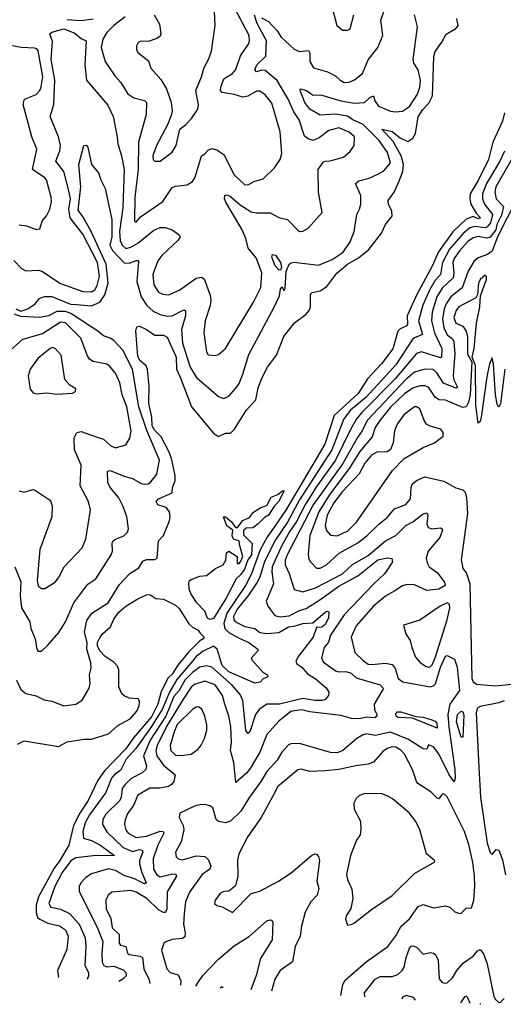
# Model space of a CAD drawing. Extents: x 1245432 to 1420865, y 606325 to 671314.
# Tile 148 of 256: x 1338578 to 1341390, y 611749 to 617477. Entities that reach past the tile are written whole.
import ezdxf

# ---------------------------------------------------------------- set-up
doc = ezdxf.new("R2010")
doc.units = 0

msp = doc.modelspace()

# ---------------------------------------------------------------- linework, layer by layer
at = {"layer": '0CON20XD'}
for points in [[(1339985, 617489.1), (1340025, 617466.6), (1340075, 617412.9), (1340098.1, 617375), (1340175, 617305.4), (1340205, 617291.8), (1340257.3, 617297.3), (1340265, 617282.5), (1340264.8, 617234.8), (1340286.6, 617196.6), (1340368, 617175), (1340415, 617150.4), (1340441.1, 617125), (1340465, 617112.7), (1340495, 617113.1), (1340525, 617127.1), (1340571.8, 617165), (1340605, 617244.2), (1340660, 617315), (1340690.6, 617385), (1340677.7, 617475), (1340721.7, 617598.3)], [(1339191.5, 617495), (1339125, 617443.4), (1339085, 617403.8), (1339062.6, 617365), (1339052.9, 617315), (1339075.4, 617235), (1339131.8, 617151.8), (1339164.7, 617114.7), (1339206.7, 617046.7), (1339242.9, 617022.9), (1339305, 617007.8), (1339315.4, 616995), (1339314.7, 616925), (1339268.4, 616765), (1339266.7, 616605), (1339248.3, 616445), (1339246.4, 616306.4), (1339255, 616298.8), (1339280, 616330), (1339410.8, 616419.1), (1339465, 616500.5), (1339485, 616509.5), (1339552.7, 616517.3), (1339584, 616536), (1339598.8, 616561.2), (1339634.6, 616685), (1339655, 616696.7), (1339675, 616718.5), (1339695, 616727.7), (1339725, 616721.1), (1339765, 616692.7), (1339824.6, 616575), (1339885, 616519.4), (1339905, 616517.1), (1339945, 616537.1), (1339995, 616551.9), (1340060.6, 616615), (1340092.2, 616665), (1340101.7, 616698.3), (1340092.9, 616825), (1340045, 616991.5), (1340005, 617040.4), (1339975, 617060.8), (1339955, 617061.5), (1339905, 617032.4), (1339875, 617026.2), (1339825, 617042.3), (1339755, 617054.7), (1339746.5, 617065), (1339747.5, 617085), (1339765.8, 617134.2), (1339815.4, 617165), (1339835, 617188.6), (1339863, 617267), (1339908.8, 617335), (1339914.7, 617355.3), (1339913.1, 617385), (1339825, 617549.6)], [(1339364.1, 616654.1), (1339395, 616654.5), (1339465, 616706.5), (1339489.1, 616745), (1339509.2, 616840.8), (1339545, 616868), (1339577, 616903), (1339615, 616957.5), (1339618.1, 616981.9), (1339603.1, 617065), (1339636.4, 617145), (1339650.4, 617199.6), (1339676.9, 617245), (1339693.6, 617295), (1339715.4, 617444.6), (1339710.5, 617525)], [(1340395.5, 617545.5), (1340423.4, 617443.4), (1340455, 617416.7), (1340485, 617416.7), (1340500, 617425), (1340521.4, 617505)], [(1338545, 616077.1), (1338589.2, 616029.2), (1338615, 616016.4), (1338685, 616020.4), (1338706.2, 616015), (1338815, 615942.2), (1338945, 615895.8), (1338995, 615893.3), (1339015, 615906), (1339028.8, 615931.2), (1339042, 615985), (1339031.3, 616065), (1338945, 616229.2), (1338871.3, 616325), (1338864.8, 616375), (1338873, 616435), (1338866.2, 616475), (1338834.4, 616595), (1338789.1, 616655), (1338811.1, 616715), (1338814.7, 616745), (1338803.1, 616795), (1338755.4, 616915), (1338776.2, 616985), (1338782.7, 617125), (1338761.6, 617245), (1338769.7, 617349.7), (1338753.6, 617395), (1338765.6, 617405), (1338835, 617424.8), (1338899.3, 617399.3), (1338935, 617367.6), (1338965.3, 617355.3), (1338956.6, 617215), (1338965.9, 617125.9), (1339091, 616981), (1339122.1, 616915), (1339146, 616795), (1339148.2, 616755), (1339170.6, 616685), (1339185.7, 616605), (1339177.9, 616385), (1339158.8, 616245), (1339163.1, 616193.1), (1339173.5, 616165), (1339195, 616147), (1339225, 616154.3), (1339265, 616178), (1339357.5, 616252.5), (1339395, 616268.2), (1339425, 616268.2), (1339465.4, 616255.4), (1339506.4, 616226.4), (1339511.9, 616215), (1339500, 616195), (1339404.6, 616105), (1339382, 616075), (1339352.2, 615995), (1339359.3, 615935), (1339385, 615892.5), (1339410.9, 615880.9), (1339445, 615877.3), (1339509.4, 615905), (1339605, 615973.2), (1339635, 615979.1), (1339650.4, 615970.4), (1339685.4, 615875), (1339690.4, 615845), (1339686.7, 615815), (1339656.2, 615725), (1339649.2, 615655), (1339665.4, 615545.4), (1339675, 615527.5), (1339715, 615523.3), (1339735, 615528.9), (1339775, 615564.4), (1339938.7, 615835), (1339980.8, 615919.2), (1339987.1, 616005), (1339952.5, 616092.5), (1339907.4, 616147.4), (1339894.2, 616205), (1339872.6, 616255), (1339776.5, 616415), (1339769.2, 616435), (1339772, 616455), (1339785, 616458.9), (1339805, 616449.6), (1339861, 616401), (1339925, 616359.5), (1339955.9, 616354.1), (1340034.6, 616354.6), (1340085, 616326.5), (1340135, 616314.5), (1340195, 616252.9), (1340205.6, 616245.6), (1340225, 616246.7), (1340255.8, 616265), (1340338, 616355), (1340315.6, 616475), (1340313.1, 616605), (1340342.3, 616647.7), (1340355, 616654.4), (1340384.4, 616655.6), (1340461.8, 616678.2), (1340500, 616710), (1340523.6, 616745), (1340524.5, 616795), (1340495, 616822.3), (1340435, 616847.9), (1340375, 616832.3), (1340319.1, 616790.9), (1340285.4, 616774.6), (1340255, 616783.6), (1340235, 616799.4), (1340203.2, 616895), (1340171.7, 616941.7), (1340139.2, 617015), (1340075, 617124.6), (1340005, 617182.4), (1339985, 617184.3), (1339955, 617173.8), (1339945.6, 617185), (1339957.1, 617215), (1340009.3, 617265), (1340013, 617355), (1339959.7, 617455), (1339943.3, 617503.3)], [(1338555, 615795.7), (1338585, 615781.9), (1338625.3, 615794.7), (1338668, 615825), (1338694.5, 615855.5), (1338722.1, 615867.9), (1338765, 615866.2), (1338872.9, 615822.9), (1338910.6, 615820.6), (1338995, 615813.5), (1339045, 615833.9), (1339073.9, 615876.1), (1339092.3, 615945), (1339080.8, 616055), (1338993.8, 616245), (1338948.4, 616328.4), (1338918.8, 616368.8), (1338934.1, 616505), (1338921.9, 616635), (1338951.2, 616745), (1338965, 616746.7), (1338974, 616735), (1338995.7, 616635), (1339036.4, 616586.4), (1339049.4, 616545), (1339075.5, 616495), (1339113.9, 616315), (1339113.6, 616276.4), (1339115, 616213.8), (1339101.9, 616165), (1339117.9, 616135), (1339185, 616063), (1339215, 616061.1), (1339256.1, 616076.1), (1339266.1, 616076.1), (1339269.7, 616069.7), (1339258.7, 615955), (1339285.2, 615865), (1339316.8, 615815), (1339355, 615781.4), (1339395, 615762.2), (1339435, 615752.5), (1339465, 615755.3), (1339525, 615786.2), (1339535, 615788.5), (1339542.7, 615782.7), (1339542.8, 615755), (1339518.4, 615675), (1339524.7, 615595), (1339569.5, 615455), (1339605.6, 615395.6), (1339735, 615284.4), (1339765, 615272.7), (1339795, 615287.5), (1339835, 615333.2), (1339855, 615361.8), (1339876, 615415), (1339910.4, 615529.6), (1340058.7, 615805), (1340088.9, 615871.1), (1340095, 615912.5), (1340105, 615922.5), (1340115, 615900), (1340122.5, 615915), (1340127.1, 616012.9), (1340145.4, 616054.6), (1340156.2, 616063.8), (1340175, 616066.8), (1340315, 616049.1), (1340395, 616082.7), (1340458.5, 616125), (1340499.7, 616185), (1340524, 616245), (1340537.9, 616345), (1340554.5, 616375), (1340562.3, 616405), (1340562.1, 616455), (1340531.1, 616525), (1340550.3, 616539.7), (1340610, 616555), (1340661.1, 616578.9), (1340695, 616598.1), (1340734.5, 616645.5), (1340717.9, 616705), (1340668.8, 616775), (1340575, 616867), (1340514.7, 616894.7), (1340485, 616916.7), (1340415, 616928), (1340325, 616922.7), (1340265, 616957.2), (1340236.4, 616995), (1340208.9, 617065), (1340211.2, 617075), (1340246.4, 617066.4), (1340280.4, 617040.4), (1340335, 617038.2), (1340444.8, 617004.8), (1340525, 616992.3), (1340583.1, 616995), (1340615, 617024), (1340635, 617033.8), (1340643.9, 617005), (1340665, 616974.7), (1340735, 616945.4), (1340765, 616940.5), (1340805, 616944.5), (1340845, 616972.7), (1340892.2, 617045), (1340905.3, 617085), (1340908.6, 617125), (1340894.6, 617185), (1340870.6, 617225), (1340866.5, 617245), (1340891.2, 617435), (1340874.5, 617505)], [(1338559.5, 613635), (1338585, 613581.5), (1338615, 613557.5), (1338675, 613544.4), (1338720.3, 613520.3), (1338765, 613511.9), (1338835, 613485.7), (1338905, 613494.4), (1338941.1, 613518.9), (1338981.7, 613588.3), (1338987.8, 613615), (1338984.4, 613665), (1338993.3, 613705), (1338992.5, 613735), (1338969.7, 613815), (1338970.4, 613855), (1338955.9, 613915), (1338968, 613982), (1338997.5, 614025), (1339092.8, 614085), (1339159.2, 614190.8), (1339218.2, 614255), (1339271.3, 614288.7), (1339295, 614327.3), (1339315, 614336.2), (1339363.3, 614336.7), (1339377.3, 614345), (1339385.4, 614444.6), (1339415, 614476.7), (1339448.7, 614561.3), (1339454.3, 614585), (1339450, 614615), (1339429.2, 614639.2), (1339382.1, 614655), (1339371.9, 614675), (1339385, 614689.1), (1339464.2, 614725), (1339466.5, 614755), (1339483, 614795), (1339483.1, 614825), (1339460.2, 614925), (1339444.9, 614965), (1339401.2, 615051.1), (1339365, 615086.8), (1339349.4, 615115), (1339346.9, 615165), (1339329.8, 615245), (1339331.1, 615345), (1339322.4, 615442.4), (1339314, 615464), (1339277.5, 615495), (1339265, 615519.4), (1339253.6, 615666.4), (1339258.8, 615691.2), (1339275, 615693.6), (1339315, 615675.4), (1339365, 615641.3), (1339415, 615641.4), (1339435, 615630.4), (1339487.3, 615515), (1339490.6, 615445), (1339511.5, 615398.5), (1339576.9, 615225), (1339705, 615072.9), (1339735, 615052.2), (1339775, 615071.4), (1339805, 615072.5), (1339828.2, 615095), (1339895, 615203.6), (1339951.5, 615265), (1339964.6, 615335), (1339987.8, 615395), (1340019.5, 615455), (1340070.9, 615525), (1340113.5, 615635), (1340176.6, 615713.4), (1340244.6, 615765), (1340262, 615785), (1340269.3, 615805), (1340268.6, 615881.4), (1340280, 615890), (1340325, 615899.1), (1340365, 615925.3), (1340422.9, 616002.9), (1340485, 616056.1), (1340548.3, 616091.7), (1340609, 616141), (1340682.9, 616235), (1340705.6, 616285), (1340743.3, 616335), (1340742.8, 616362.8), (1340722.9, 616405), (1340721.1, 616425), (1340755.2, 616474.8), (1340782.4, 616535), (1340807, 616595), (1340810.9, 616635), (1340796.2, 616686.2), (1340749.7, 616769.7), (1340685, 616840), (1340745, 616826.2), (1340791.1, 616791.1), (1340835, 616769.5), (1340865, 616788.2), (1340880.5, 616815), (1340895, 616911.5), (1340922.9, 616955), (1340958.2, 616991.8), (1340978.7, 617035), (1340982.1, 617145), (1340986.4, 617263.6), (1340995, 617292.9), (1341033.7, 617346.4), (1341057.6, 617392.4), (1341115, 617426.2), (1341128.3, 617441.7), (1341120.6, 617485)], [(1338855, 617479.1), (1338936.7, 617473.3), (1339005, 617483.3)], [(1339360.9, 617505), (1339390.6, 617450.6), (1339399.4, 617395), (1339395, 617381.2), (1339375, 617367.5), (1339325, 617351.2), (1339285, 617352), (1339267.5, 617345), (1339256.7, 617325), (1339256.7, 617305), (1339265, 617287.5), (1339327.4, 617237.4), (1339340, 617195), (1339399.5, 617129.5), (1339432.9, 617075), (1339460, 616995), (1339464.3, 616945), (1339459.4, 616920.6), (1339437.1, 616865), (1339374.1, 616745), (1339353.4, 616685), (1339353.8, 616665), (1339364.1, 616654.1)], [(1338575, 616283.6), (1338618, 616278), (1338675, 616256.7), (1338695, 616260), (1338709.2, 616305), (1338733.9, 616336.1), (1338753.3, 616375), (1338762.4, 616417.6), (1338760.9, 616445), (1338734.2, 616545), (1338725, 616557.5), (1338652.2, 616605), (1338678.9, 616725), (1338649.6, 616795), (1338599.2, 616985), (1338605.5, 617014.5), (1338675, 617043.1), (1338695, 617065.8), (1338703.4, 617086.6), (1338712.9, 617145), (1338685.9, 617295.9), (1338678.3, 617308.3), (1338665, 617312.7), (1338586.3, 617316.4), (1338484.1, 617335.9)], [(1341397.2, 616935), (1341385, 616886.5), (1341328.9, 616765), (1341303.6, 616665), (1341245, 616541.4), (1341198.7, 616465), (1341195.2, 616435), (1341202.4, 616405), (1341232.5, 616352.5), (1341257.8, 616325), (1341245, 616319.5), (1341215, 616331.7), (1341175, 616317.6), (1341097, 616243), (1341013, 616127), (1340977, 616043), (1340885, 615874.7), (1340831.5, 615755), (1340833.2, 615705), (1340825.5, 615695), (1340790.5, 615679.5), (1340778.1, 615665), (1340747.2, 615562.8), (1340681.4, 615475), (1340601.2, 615388.8), (1340546.7, 615303.3), (1340406.3, 615175), (1340351.9, 615008.1), (1340125.1, 614624.9), (1340044.2, 614505.8), (1340018.9, 614471.1), (1339977.2, 614392.8), (1339926.5, 614253.5), (1339890.5, 614185), (1339783.3, 614025), (1339765.9, 613965), (1339771.7, 613935), (1339795, 613912.9), (1339855, 613878.6), (1339911.4, 613855), (1339963.8, 613815), (1339963.8, 613805), (1339926.2, 613765), (1339927.1, 613755), (1339995, 613680), (1340020, 613665), (1340022, 613655), (1339995, 613643.3), (1339977.2, 613622.8), (1339945, 613617.8), (1339795, 613684.3), (1339755, 613720.8), (1339727.2, 613815), (1339705, 613832.9), (1339645, 613804.5), (1339605, 613772.3), (1339583, 613745), (1339491.9, 613638.1), (1339448.7, 613565), (1339406, 613464), (1339340.1, 613359.9), (1339252.8, 613237.2), (1339197.4, 613175), (1339165, 613108.8), (1339132.3, 613087.7), (1339111.9, 613065), (1339078.9, 612981.1), (1338985, 612850.9), (1338959.5, 612805), (1338944.8, 612755), (1338949.2, 612715), (1338995, 612702), (1339045, 612676.7), (1339130, 612615), (1339005, 612613.3), (1338905, 612601.4), (1338875, 612583.8), (1338824.8, 612515), (1338783.3, 612435), (1338746.9, 612335), (1338759.2, 612315), (1338815, 612302.4), (1338868.3, 612278.3), (1338923.3, 612215), (1338959.3, 612135), (1338963.7, 612086.4), (1338958.1, 611975), (1338979.3, 611935), (1338979.1, 611915), (1338971.4, 611894.2)], [(1341518.2, 616801.8), (1341346.1, 616505), (1341341, 616475), (1341348.3, 616435), (1341390.7, 616390.7), (1341379.4, 616339.4)], [(1341396.8, 616713.2), (1341370.2, 616655), (1341292.3, 616525), (1341269.6, 616465), (1341270.4, 616435), (1341281.5, 616405), (1341328.4, 616345), (1341315.5, 616295), (1341297.5, 616272.5), (1341285, 616267.1), (1341225, 616275.1), (1341195, 616266.2), (1341155, 616231.5), (1341077.4, 616142.6), (1341036.7, 616065), (1341024.8, 615995), (1340992.4, 615957.6), (1340962.5, 615907.5), (1340922.9, 615817.1), (1340897.2, 615725), (1340920.4, 615645), (1340875, 615626.7), (1340861.2, 615615), (1340765, 615469), (1340706.8, 615405), (1340590.9, 615279.1), (1340502.1, 615205), (1340463.3, 615155), (1340393.4, 614975), (1340205.6, 614685), (1340135.1, 614554.9), (1340065, 614452.3), (1340002.4, 614325), (1339974.5, 614235), (1339958.2, 614201.8), (1339909.7, 614130.3), (1339842, 614048)], [(1341469.5, 616435), (1341357.6, 616215), (1341325, 616130.3), (1341299.3, 616110.7), (1341245, 616092.3), (1341219.8, 616070.2), (1341186.1, 616013.9), (1341151.6, 615918.4), (1341085.6, 615864.4), (1341058.5, 615825), (1341047, 615795), (1341037, 615735), (1341044.5, 615685), (1341064.9, 615644.9), (1341095, 615620.9), (1341103.6, 615603.6), (1341108.6, 615535), (1341098.3, 615405), (1341102.7, 615382.7), (1341125, 615340), (1341115, 615334.7), (1341042.2, 615362.2), (1341003.4, 615423.5), (1340981.9, 615441.9), (1340935, 615445.2), (1340875, 615426.1), (1340825, 615386.7), (1340597.9, 615145), (1340570, 615085), (1340542.7, 615047.3), (1340456.4, 614895), (1340285.4, 614654.6), (1340133.8, 614365), (1340122.5, 614332.5), (1340121.4, 614305), (1340145.6, 614255.6), (1340175, 614162.9), (1340225, 614148.4), (1340298.6, 614171.4)], [(1341379.4, 616339.4), (1341352.2, 616285), (1341346.7, 616255), (1341315, 616213.1), (1341295, 616207.3), (1341245, 616216.5), (1341215, 616208.3), (1341185, 616187.3), (1341135, 616132.6), (1341105, 616088.9), (1341096.9, 616065), (1341103.3, 616005), (1341099.8, 615975), (1341035, 615915.8), (1341004.5, 615865), (1340976.9, 615775), (1340973.3, 615725), (1340990.7, 615655), (1341032.2, 615565), (1341031.1, 615515), (1341025, 615511.1), (1340915, 615544.8), (1340885, 615535.2), (1340762.1, 615387.9), (1340567.6, 615192.4), (1340537.7, 615155), (1340500.5, 615089.5), (1340415.2, 614915), (1340302.5, 614757.5), (1340240.7, 614659.3), (1340186.5, 614555), (1340148.7, 614501.3), (1340100.5, 614415), (1340046.6, 614295), (1340044.8, 614264.8), (1340054.2, 614195), (1340011.5, 614095), (1340021.6, 614065), (1340061.7, 614011.7), (1340092.9, 614002.9), (1340145, 614008.4), (1340205, 614039.7), (1340245, 614052.5), (1340323, 614103), (1340435, 614181.6), (1340545, 614241.4), (1340660.7, 614335), (1340715, 614347.2), (1340743, 614343), (1340746.8, 614323.2), (1340702.1, 614255), (1340635, 614194.1), (1340465, 614014.6), (1340385, 613896.4), (1340374.4, 613855.6), (1340349.7, 613825), (1340332.9, 613765), (1340342.2, 613742.2), (1340415, 613689.7), (1340435, 613684.3), (1340475, 613686.1), (1340505, 613676.3), (1340535, 613649.1), (1340675, 613607.9), (1340693.3, 613586.7), (1340685, 613571.2), (1340640, 613495), (1340641.7, 613465), (1340655.5, 613435), (1340654.8, 613425), (1340644.1, 613415.9), (1340595, 613420.5), (1340555, 613409.8), (1340507.5, 613412.5), (1340445, 613428.5), (1340265, 613450.2), (1340215, 613463.2), (1340155, 613453), (1340085, 613397.1), (1340015, 613318.5), (1339974.1, 613215.9), (1339919.3, 613120.7), (1339895, 613091.2), (1339835, 613040), (1339823.4, 613155), (1339803.3, 613225), (1339810.8, 613275), (1339806.5, 613365), (1339794, 613425), (1339770.3, 613495), (1339757.1, 613545), (1339715, 613607.4), (1339655, 613630), (1339595, 613609.4), (1339575, 613593.4), (1339522.2, 613515), (1339431.8, 613365), (1339378.2, 613255), (1339370.9, 613225), (1339376.6, 613195), (1339415, 613141), (1339481.5, 613085), (1339473.7, 613046.3), (1339461.4, 613028.6), (1339443.1, 613016.9), (1339392.8, 613007.2), (1339335, 613005.9), (1339265, 612966.3), (1339240, 612905), (1339204.2, 612855), (1339189.2, 612815), (1339188.4, 612795), (1339196.3, 612765), (1339208.8, 612745), (1339255, 612719.1), (1339315, 612727.7), (1339395, 612757.3), (1339411.9, 612755), (1339415.6, 612745.6), (1339382.5, 612675), (1339355.3, 612595), (1339356.6, 612535), (1339375, 612502.9), (1339395, 612490), (1339468.5, 612508.5), (1339486.1, 612506.1), (1339489.7, 612495), (1339436.3, 612403.7), (1339434.7, 612305.2), (1339426.2, 612283.8), (1339415, 612282.5), (1339385, 612299.2), (1339317.5, 612365), (1339255, 612401), (1339225, 612410.9), (1339115, 612400.9), (1339092.2, 612385), (1339079.6, 612355), (1339080.7, 612305), (1339107.7, 612247.7), (1339115.3, 612195), (1339156.4, 612155), (1339156.7, 612105), (1339165, 612093.4), (1339196.1, 612086.1), (1339205, 612047.5), (1339215, 612038.7), (1339279.1, 612029.1), (1339291.7, 612021.7), (1339300.3, 611955), (1339330.7, 611890.7), (1339335.5, 611871.1)], [(1340095, 616021.2), (1340085, 616023.1), (1340064.2, 616045), (1340044.7, 616095), (1340047.7, 616112.3), (1340066.6, 616106.6), (1340094.5, 616065), (1340100.6, 616035), (1340095, 616021.2)], [(1341399.2, 615445), (1341375, 615242.5), (1341365, 615222.5), (1341355, 615240), (1341345.8, 615295), (1341333.6, 615473.6), (1341325, 615510), (1341310, 615475), (1341295, 615400), (1341261.2, 615165), (1341255, 615140), (1341245, 615130), (1341231.4, 615235), (1341228, 615465), (1341210, 615515), (1341222, 615565), (1341235, 615712.5), (1341253.3, 615806.7), (1341258.3, 615871.7), (1341293.3, 615965), (1341292.8, 615982.8), (1341285, 615990.5), (1341256.2, 615965), (1341246.5, 615945), (1341240.9, 615879.1), (1341230.8, 615859.2), (1341132.7, 615807.3), (1341116.9, 615785), (1341103.5, 615745), (1341115, 615711.2), (1341155.2, 615695.2), (1341174.8, 615664.8), (1341182.5, 615632.5), (1341182.2, 615532.3), (1341207.5, 615487.5), (1341197.5, 615295), (1341187.7, 615252.3), (1341174.7, 615225.3), (1341155, 615220.3), (1341055, 615263.1), (1341015, 615266.7), (1340995, 615281.5), (1340955, 615339.1), (1340935, 615347.4), (1340905, 615347), (1340865, 615333), (1340815, 615301), (1340735, 615223.1), (1340672.6, 615145), (1340645.2, 615105), (1340628.7, 615051.3), (1340556.5, 614965), (1340493.5, 614866.5), (1340382.4, 614717.6), (1340317.6, 614615), (1340266, 614476), (1340256, 614366), (1340259.8, 614339.8), (1340266.7, 614325), (1340305, 614286.7), (1340325, 614286.8), (1340361.5, 614305), (1340436, 614374), (1340545, 614434.7), (1340596.2, 614475), (1340666.6, 614543.4), (1340715, 614580.9), (1340757.6, 614632.4), (1340823.5, 614656.5), (1340850.3, 614689.7), (1340854, 614755), (1340860.8, 614775), (1340885, 614796.8), (1340935, 614817.3), (1341045, 614793.6), (1341115, 614754.5), (1341155, 614742.2), (1341169.4, 614729.4), (1341177.3, 614695), (1341183.1, 614605), (1341145.9, 614335.9), (1341155.9, 614285.9), (1341176, 614255), (1341195.3, 614195), (1341208.1, 613645), (1341216.1, 613625), (1341235, 613611.8), (1341345, 613602.2), (1341438.9, 613611.1)], [(1338549.6, 614295), (1338585, 614206.7), (1338582, 614125), (1338589, 614055), (1338636.9, 613975), (1338643.8, 613935), (1338668.8, 613875), (1338675.5, 613825), (1338684.3, 613804.3), (1338705, 613804.6), (1338742, 613838), (1338806.9, 613913.1), (1338844.6, 613975), (1338893.8, 614085), (1338975, 614192.5), (1339020.8, 614225), (1339111.1, 614365), (1339117.5, 614385), (1339116.6, 614433.4), (1339122.5, 614445), (1339134.6, 614455.4), (1339184.5, 614475.5), (1339204.4, 614495.6), (1339211.4, 614515), (1339202.2, 614585), (1339180.5, 614645), (1339154.1, 614695), (1339104.7, 614755), (1339090.9, 614785), (1339089.2, 614850.8), (1339105, 614854.4), (1339185, 614820.9), (1339235, 614808.9), (1339285, 614779.3), (1339304.8, 614774.8), (1339325, 614777.9), (1339340.9, 614789.1), (1339375.7, 614834.3), (1339391.2, 614915), (1339318.3, 615088.3), (1339271.2, 615225), (1339233.8, 615445), (1339178.1, 615555), (1339125, 615610.7), (1339105, 615625.3), (1339065, 615637.3), (1339032.9, 615665), (1338875, 615767.2), (1338845, 615779.5), (1338795, 615780.4), (1338745, 615754.7), (1338694.6, 615744.6), (1338585, 615750), (1338548.8, 615765)], [(1338575, 614736.7), (1338605, 614728), (1338655, 614744.6), (1338665, 614742.7), (1338750.8, 614685), (1338760, 614675), (1338767.9, 614647.9), (1338765.4, 614585), (1338695.4, 614395), (1338680.3, 614215), (1338685, 614184.3), (1338705, 614167.8), (1338725, 614167.8), (1338785, 614204.3), (1338805, 614229.4), (1338836.6, 614293.4), (1338941.1, 614405), (1338962.1, 614455), (1338989.6, 614625), (1338977.8, 614675), (1338929.5, 614765), (1338936.7, 614885), (1338897.3, 614975), (1338894.3, 615045), (1338910, 615075), (1338935, 615081.4), (1339028.4, 615048.4), (1339065, 615036.4), (1339107.9, 614997.9), (1339135, 614986.6), (1339196, 615004), (1339217.9, 615042.1), (1339227, 615083), (1339201.6, 615225), (1339173.3, 615295), (1339161.2, 615365), (1339135, 615420.6), (1339105, 615458.1), (1339085, 615473.3), (1339005, 615489.1), (1338985, 615502.7), (1338972.4, 615522.4), (1338934.6, 615625), (1338845, 615714.8), (1338815, 615718.3), (1338710.4, 615649.6), (1338595, 615617.1), (1338509.6, 615540.4)], [(1338795, 615298), (1338885, 615304.3), (1338903.3, 615315), (1338905, 615330), (1338870.5, 615350.5), (1338840.6, 615385), (1338820.5, 615525), (1338784, 615565), (1338769.6, 615569.6), (1338755, 615565.4), (1338683.8, 615506.2), (1338638.9, 615445), (1338626.9, 615405), (1338638.8, 615328.8), (1338656.2, 615306.2), (1338675, 615300), (1338735, 615307.5), (1338795, 615298)], [(1340425, 614473.9), (1340486, 614504), (1340536.5, 614555), (1340746.7, 614855), (1340814.2, 614925), (1340925, 614988.9), (1340990, 615015), (1341040, 615055), (1341041.2, 615075), (1341027.5, 615095), (1340965, 615112.5), (1340944.1, 615124.1), (1340929.6, 615145), (1340905, 615212.9), (1340885, 615225.6), (1340875, 615225.5), (1340812.2, 615177.8), (1340773.8, 615125), (1340758.5, 615085), (1340750.8, 615015), (1340733.8, 614976.2), (1340715, 614963.1), (1340655, 614961.5), (1340625, 614944), (1340585, 614896.7), (1340553.1, 614835), (1340455, 614732.6), (1340405, 614665.8), (1340367.2, 614595), (1340355.2, 614535.2), (1340361.9, 614505), (1340385, 614479.1), (1340425, 614473.9)], [(1339685, 613987), (1339669.5, 613995), (1339655.4, 614035.4), (1339609.2, 614085), (1339575.7, 614135), (1339564.6, 614165), (1339561.7, 614198.3), (1339565.9, 614214.1), (1339575, 614221.2), (1339625, 614239.2), (1339665, 614244), (1339716.2, 614283.8), (1339761.2, 614305), (1339776.4, 614333.6), (1339780.7, 614375), (1339795, 614385.5), (1339843.3, 614355), (1339843.8, 614313.8), (1339855, 614314.2), (1339865, 614327.5), (1339875.6, 614355), (1339855.6, 614425), (1339855.5, 614445.5), (1339825, 614452.5), (1339819.4, 614459.4), (1339813.1, 614475), (1339818, 614508), (1339783.1, 614533.1), (1339764.3, 614585.7), (1339775, 614586), (1339808.5, 614558.5), (1339833.3, 614523.3), (1339845, 614522.5), (1339875, 614564.3), (1339915, 614582), (1339938.1, 614611.9), (1339979.7, 614640.3), (1340015, 614652), (1340040, 614700), (1340080, 614715), (1340106, 614736), (1340115.7, 614735.7), (1340111.2, 614725), (1340085, 614676.9), (1340057.1, 614642.9), (1340025.4, 614595), (1340000, 614580), (1339965.9, 614544.1), (1339935, 614521.2), (1339895, 614518.5), (1339880.5, 614505), (1339879.5, 614479.5), (1339930.9, 614430.9), (1339925.4, 614365), (1339904.7, 614335.3), (1339885, 614281.2), (1339865, 614249.1), (1339836.2, 614225), (1339781.4, 614115), (1339705, 613994.1), (1339685, 613987)], [(1340298.6, 614171.4), (1340455, 614254), (1340513.1, 614306.9), (1340605, 614359.8), (1340705, 614445.3), (1340765, 614475.8), (1340824.4, 614535), (1340864.8, 614555.2), (1340925, 614603.5), (1340945, 614608), (1340951.5, 614595), (1340946.5, 614545), (1340952.9, 614522.9), (1340975, 614514.4), (1341025, 614520.8), (1341035.7, 614515.7), (1341037, 614507), (1341021.2, 614465), (1340953.6, 614385), (1340942.5, 614345), (1340947.2, 614317.2), (1340960, 614295), (1341005, 614261.4), (1341048.9, 614205), (1341051.5, 614185), (1341015, 614164.3), (1340945.9, 614155.9), (1340875, 614189.1), (1340829.1, 614190.9), (1340805, 614184.6), (1340755, 614151.9), (1340705, 614123.1), (1340635, 614064.5), (1340535, 613951.4), (1340506.7, 613885), (1340527.8, 613795), (1340577.2, 613747.2), (1340605, 613728.9), (1340625, 613725.9), (1340704.6, 613734.6), (1340745, 613725.6), (1340762.5, 613702.5), (1340779.7, 613645), (1340805.5, 613625), (1340965, 613596.9), (1340985, 613601.2), (1340996.2, 613613.8), (1341025, 613710), (1341055, 613774.2), (1341065, 613778.8), (1341106.9, 613756.9), (1341121.3, 613711.3), (1341135.7, 613575), (1341078.8, 613495), (1341068.8, 613435), (1341073.9, 613363.9), (1341108.7, 613115), (1341110.5, 613065), (1341105, 613043.3), (1341075, 613084.7), (1341015, 613206), (1340985, 613246.1), (1340955, 613259.2), (1340945, 613234.2), (1340925.4, 613234.6), (1340839.1, 613289.1), (1340735, 613332.7), (1340645, 613312.5), (1340595, 613321.8), (1340575, 613316.6), (1340538.9, 613295), (1340456.5, 613225), (1340425, 613211.3), (1340385, 613214.1), (1340205, 613265.5), (1340154.7, 613265.3), (1340141.3, 613258.7), (1340103.1, 613216.9), (1340075, 613168.9), (1340015, 613104.5), (1339981.3, 613045), (1339914.1, 612955), (1339865, 612873.3), (1339804, 612815), (1339775, 612805.6), (1339735, 612812.2), (1339721.5, 612825), (1339702, 612892), (1339684.4, 612904.4), (1339655, 612910.6), (1339625, 612910.5), (1339595, 612902.1), (1339509.5, 612860.5), (1339506, 612835), (1339528.8, 612788.8), (1339532.2, 612765), (1339517.7, 612695), (1339483.9, 612635), (1339487.3, 612607.3), (1339500.8, 612595), (1339525, 612589.5), (1339605, 612613.2), (1339655, 612609.4), (1339675, 612591.4), (1339690, 612555), (1339684.1, 612535.9), (1339640, 612505), (1339565, 612402.5), (1339542, 612345), (1339535.4, 612275), (1339530.3, 612215), (1339541.2, 612165), (1339538.2, 612141.8), (1339525, 612132.2), (1339464.5, 612125.5), (1339427.3, 612112.7), (1339415.8, 612104.2), (1339402.2, 612065), (1339434.4, 611955), (1339452.9, 611935), (1339500.7, 611920.7), (1339516.1, 611886.1), (1339514, 611859.8)], [(1338565, 613262.2), (1338605, 613282.5), (1338805, 613249.2), (1338854.7, 613275.3), (1338952.4, 613292.4), (1338995, 613291.8), (1339095, 613322.5), (1339149.4, 613370.6), (1339220.9, 613409.1), (1339260, 613455), (1339273.4, 613485), (1339275, 613513.3), (1339266.4, 613526.4), (1339215, 613530.4), (1339185, 613543), (1339173, 613555), (1339154.7, 613595.2), (1339154.2, 613694.2), (1339146.9, 613716.9), (1339127.6, 613737.6), (1339075, 613772.2), (1339044.6, 613805), (1339031.5, 613835), (1339031.2, 613855), (1339045, 613882), (1339060.8, 613905), (1339105.6, 613944.4), (1339125, 613990), (1339155, 614031.4), (1339195, 614066), (1339265, 614108.8), (1339315, 614131.2), (1339335, 614133.8), (1339370.5, 614110.5), (1339415, 614105.8), (1339485, 614072.2), (1339505, 614051.1), (1339561.9, 613961.9), (1339582.8, 613942.8), (1339615.6, 613925.6), (1339628.6, 613908.6), (1339650.3, 613885), (1339645, 613875.5), (1339625, 613863.8), (1339561.1, 613798.9), (1339497.7, 613722.3), (1339465, 613670.5), (1339441.8, 613648.2), (1339400.7, 613569.3), (1339381.9, 613495), (1339345, 613421), (1339240.5, 613299.5), (1339195.6, 613235), (1339072.4, 613107.6), (1339031.4, 613048.6), (1338976.7, 612935), (1338928.7, 612861.3), (1338891, 612789), (1338863.5, 612675), (1338811.8, 612585), (1338778.9, 612541.1), (1338687, 612375), (1338673.5, 612325), (1338673.4, 612283.4), (1338682.8, 612255), (1338695, 612243.8), (1338742, 612222), (1338810.8, 612205), (1338845, 612181.8), (1338860.7, 612145), (1338852.3, 612067.7), (1338798.8, 611945), (1338804.9, 611904.8)], [(1340955, 613710.4), (1340965, 613713.1), (1340977.3, 613725), (1340995, 613764.6), (1341063.8, 613985), (1341080, 614055), (1341077.1, 614077.1), (1341065, 614084.6), (1341023.8, 614066.2), (1340905, 613984.4), (1340810, 613955), (1340824, 613905), (1340849.4, 613865), (1340857.7, 613825), (1340879.5, 613769.5), (1340905, 613740.6), (1340937.1, 613717.1), (1340955, 613710.4)], [(1339842, 614048), (1339821.2, 614005), (1339823.9, 613985), (1339833.1, 613975), (1339887.3, 613947.3), (1339945, 613936.2), (1339975, 613912.9), (1340015, 613905.8), (1340085, 613911.3), (1340141.5, 613945), (1340175, 613948.2), (1340224.1, 613964.1), (1340282.3, 613967.7), (1340355, 614030), (1340365, 614036.5), (1340375, 614033.3), (1340373.2, 613995), (1340355, 613957.9), (1340335, 613942.7), (1340305, 613940.8), (1340284.1, 613885), (1340198.9, 613775), (1340184.4, 613745), (1340190.6, 613730.6), (1340219.7, 613709.8), (1340251.7, 613671.7), (1340295.8, 613645), (1340360.2, 613590.2), (1340376, 613565), (1340374, 613545), (1340355, 613522.8), (1340335, 613515.9), (1340295, 613516.2), (1340225, 613528.6), (1340090, 613495), (1340015.8, 613495), (1339971.1, 613465), (1339948.8, 613435), (1339916.9, 613335), (1339905, 613324), (1339894.3, 613344.3), (1339875.8, 613515.8), (1339860.8, 613550.8), (1339814.2, 613605), (1339695, 613710), (1339665, 613718.3), (1339625, 613710), (1339585, 613681.5), (1339538.4, 613635), (1339505.1, 613574.9), (1339475, 613539.2), (1339427.6, 613425), (1339337.7, 613285), (1339298.9, 613195), (1339316.2, 613135), (1339312.5, 613115), (1339290.5, 613095), (1339226.8, 613063.2), (1339192.5, 613027.5), (1339175.2, 613004.8), (1339169.2, 612955), (1339160.3, 612935), (1339078.8, 612855), (1339062.1, 612825), (1339059.1, 612795), (1339085, 612753.1), (1339180.9, 612660.9), (1339235, 612638), (1339275, 612650.6), (1339291.3, 612645), (1339293.8, 612635), (1339275.5, 612585), (1339275.1, 612565.2), (1339288, 612515), (1339314.5, 612455), (1339305, 612449.1), (1339245, 612479.8), (1339185, 612499), (1339135, 612528.1), (1339095, 612537.6), (1338995, 612508.9), (1338962.6, 612487.4), (1338934.5, 612455), (1338924.5, 612435), (1338923.5, 612405), (1339028.8, 612198.8), (1339062.3, 612115), (1339056.1, 612046.1), (1339057.5, 611995), (1339067.1, 611975), (1339085, 611967.3), (1339125, 611970.3), (1339180, 611950), (1339196, 611935), (1339198.2, 611915), (1339178.5, 611895), (1339154.3, 611882.6)], [(1341395, 613515.3), (1341365, 613503), (1341255, 613482), (1341239, 613471), (1341232.8, 613445), (1341247.8, 613127.8), (1341257, 612955), (1341297.2, 612687.2), (1341315, 612632.5), (1341325, 612620), (1341349.3, 612650.7), (1341365, 612646.7), (1341385, 612590), (1341403, 612503)], [(1339515, 613196.5), (1339575, 613204.6), (1339616.9, 613233.1), (1339633.9, 613256.1), (1339652.7, 613295), (1339665.9, 613344.1), (1339667.5, 613375), (1339655.4, 613425), (1339636.6, 613466.6), (1339618.9, 613478.9), (1339605, 613478.2), (1339585, 613465.4), (1339495, 613376.2), (1339475.7, 613335), (1339452.9, 613255), (1339456.4, 613225), (1339485, 613199.2), (1339515, 613196.5)], [(1341005, 613356.2), (1340863, 613413), (1340778.3, 613418.3), (1340768.3, 613425), (1340765, 613438.6), (1340775, 613450), (1340795, 613450.3), (1340882.7, 613422.7), (1340925, 613418.9), (1340974.4, 613405), (1340995, 613396.1), (1341003.8, 613385), (1341005, 613356.2)], [(1341155, 613303.3), (1341145, 613303.8), (1341117.9, 613392.1), (1341123.8, 613435), (1341145, 613454), (1341155, 613451.2), (1341160.9, 613430.9), (1341155, 613303.3)], [(1340445.5, 611800.8), (1340456.6, 611863.4), (1340470.6, 611889.4), (1340592.9, 611997.1), (1340718.1, 612085), (1340765, 612147.1), (1340796.5, 612203.5), (1340845, 612246.5), (1340895, 612317.3), (1340925, 612329.5), (1340985, 612310), (1341055, 612322.5), (1341080, 612315), (1341107.9, 612287.9), (1341135, 612277.5), (1341145, 612280), (1341175, 612309.2), (1341205, 612310.8), (1341219.2, 612355), (1341224, 612435), (1341223.9, 612496.1), (1341212.8, 612575), (1341189.6, 612679.6), (1341164.4, 612755), (1341065, 612956.9), (1341045, 612974.2), (1341035, 612970.8), (1341015, 612943.8), (1341005, 612947.5), (1340969.4, 612985), (1340894.3, 613034.3), (1340885.3, 613045.3), (1340862.9, 613115), (1340815.5, 613205), (1340795, 613227.8), (1340766.2, 613245), (1340745, 613247.5), (1340715, 613238.2), (1340690.1, 613219.9), (1340635, 613158.5), (1340605.5, 613145.5), (1340533.2, 613136.8), (1340435, 613115.3), (1340355, 613108), (1340265.9, 613104.1), (1340215, 613117.3), (1340196.2, 613113.8), (1340077.3, 613015), (1340062.2, 612982.2), (1339982.3, 612835), (1339904.6, 612725), (1339853.5, 612625), (1339844.5, 612585), (1339846.9, 612495), (1339832.5, 612437.5), (1339795, 612407.5), (1339765, 612405.8), (1339746.2, 612395), (1339714.5, 612355.5), (1339712, 612335), (1339725, 612323.3), (1339755, 612316.2), (1339815, 612284), (1339925, 612392.9), (1339975, 612408), (1340082.5, 612465), (1340156.9, 612513.1), (1340275, 612614), (1340295, 612623.8), (1340305, 612623.3), (1340315, 612610), (1340321.1, 612585), (1340306.2, 612465), (1340316.9, 612423.1), (1340307.5, 612385), (1340272.1, 612345), (1340238.8, 612285), (1340216.9, 612203.1), (1340208.5, 612145), (1340181.1, 612085), (1340165, 611995.8), (1340093.5, 611946.5), (1340062.7, 611895), (1340042.1, 611826.3)], [(1340485, 612210), (1340505, 612213.8), (1340525, 612222.5), (1340625, 612301.4), (1340745, 612381.5), (1340875, 612510), (1340992.5, 612577.5), (1340991.2, 612585), (1340942.9, 612625), (1340905.5, 612765), (1340882.4, 612812.4), (1340842.3, 612862.3), (1340745.8, 612945), (1340719.8, 612959.8), (1340685, 612972.9), (1340585, 612975.6), (1340555, 612963.1), (1340535, 612946.9), (1340520.7, 612919.3), (1340523.6, 612883.6), (1340559.2, 612815), (1340562.3, 612767.7), (1340557.5, 612735), (1340537.3, 612705), (1340501.8, 612615), (1340478.1, 612505), (1340484, 612476), (1340509.4, 612419.4), (1340515.4, 612364.6), (1340503.1, 612306.9), (1340476.4, 612263.6), (1340473.3, 612245), (1340485, 612210)], [(1339603.3, 611854.1), (1339614.1, 611875), (1339643.8, 611916.1), (1339735, 612011.2), (1339825, 612088.5), (1339914.5, 612145), (1340015, 612234.3), (1340035, 612241.4), (1340045, 612238), (1340050, 612225), (1340046.8, 612125), (1339978.7, 612015), (1339952.6, 611917.4), (1339921.6, 611834)], [(1340585.6, 611791.9), (1340584, 611816), (1340645, 611894.6), (1340675, 611911.6), (1340745, 611910), (1340776.5, 611923.5), (1340802, 611945), (1340814.2, 611965), (1340825, 612021.9), (1340844.2, 612075), (1340855, 612087.7), (1340865, 612090), (1340885, 612080.9), (1340925, 612040.6), (1340965, 612050.5), (1340985, 612046.4), (1340998.1, 612035), (1341011.5, 612005), (1341017.7, 611897.7), (1341035, 611876.7), (1341055, 611871.2), (1341065, 611874), (1341095, 611902.9), (1341120.5, 611945), (1341159.4, 611990.6), (1341215, 612030), (1341239.5, 612060.5), (1341255, 612068.6), (1341275, 612042.9), (1341295.7, 611985), (1341334.6, 611795), (1341345, 611776.7), (1341365, 611760), (1341375, 611762.5), (1341395, 611782.5)], [(1339743.9, 611845.2), (1339755, 611852), (1339759.2, 611844.3)], [(1340878.4, 611773.3), (1340877.7, 611777.7), (1340868, 611788), (1340825, 611799.4), (1340805, 611791.4), (1340801.1, 611778.2)], [(1341198.1, 611753), (1341185, 611787.1), (1341175, 611795.6), (1341165, 611792.9), (1341145, 611764.4), (1341142.1, 611756.6)], [(1341260, 611749.1), (1341255, 611752.5), (1341253.4, 611749.5)]]:
    msp.add_lwpolyline(points, dxfattribs=at)

doc.saveas('drawing.dxf')
